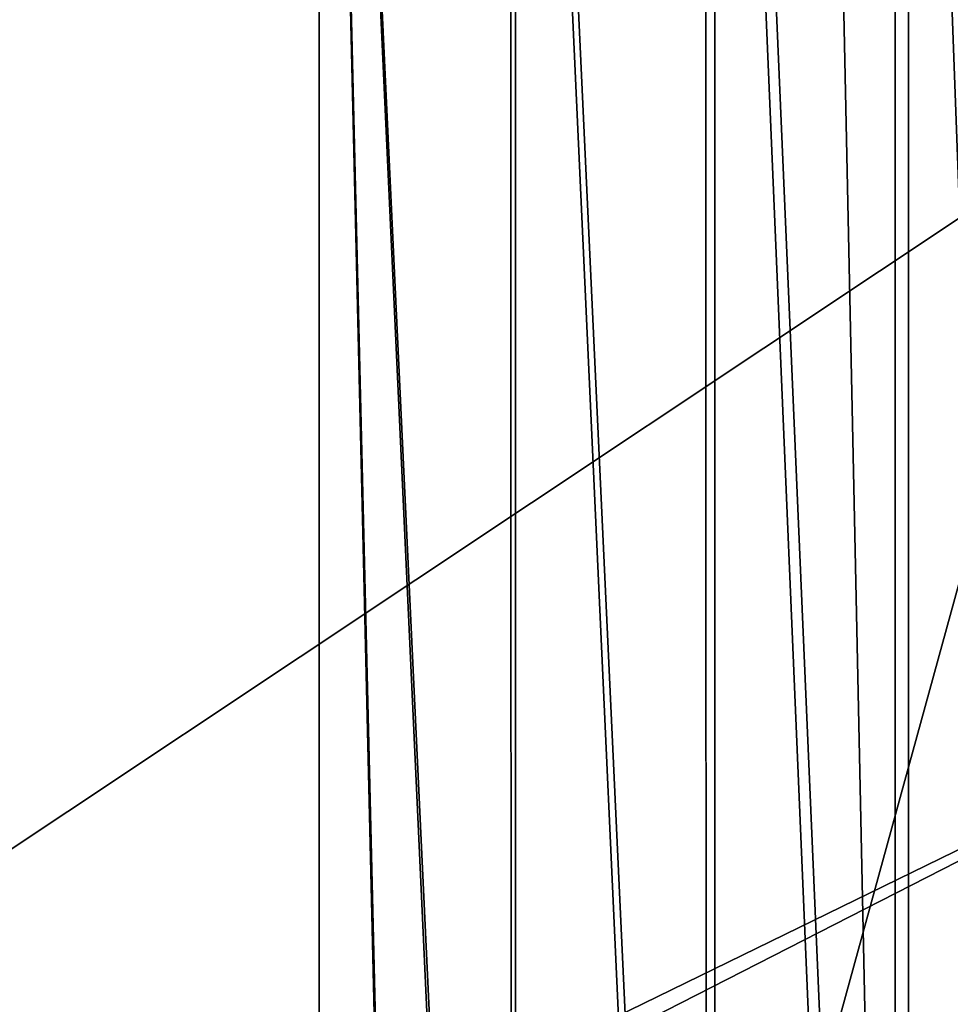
# Model space of a CAD drawing. Header units: metres. Extents: x -1004 to 0, y -808 to 0.
# Tile 89 of 136: x -215 to -117, y -440 to -336. Entities that reach past the tile are written whole.
import ezdxf

# ---------------------------------------------------------------- set-up
doc = ezdxf.new("R2010")
doc.units = ezdxf.units.M

msp = doc.modelspace()

# ---------------------------------------------------------------- linework, layer by layer
at = {"layer": 'None012310'}
for points in [[(-102.282211, -155.084702, 2143.836426), (-121.220215, -172.413788, 2155.387939), (-102.26001, -675.62439, 2143.820068)], [(-104.109055, -156.91658, 2141.570801), (-104.087563, -673.795837, 2141.555176), (-122.619591, -173.854355, 2152.861572)], [(-121.220215, -172.413788, 2155.387939), (-131.322021, -179.260712, 2159.951904), (-121.224243, -658.028931, 2155.389893)], [(-121.220215, -172.413788, 2155.387939), (-121.224243, -658.028931, 2155.389893), (-102.26001, -675.62439, 2143.820068)], [(-122.619591, -173.854355, 2152.861572), (-122.623138, -656.609924, 2152.863525), (-142.558502, -185.952332, 2160.926025)], [(-104.087563, -673.795837, 2141.555176), (-122.623138, -656.609924, 2152.863525), (-122.619591, -173.854355, 2152.861572)], [(-131.322021, -179.260712, 2159.951904), (-141.619873, -184.791321, 2163.638672), (-121.224243, -658.028931, 2155.389893)], [(-141.619873, -184.791321, 2163.638672), (-162.632492, -192.038712, 2168.469727), (-141.592987, -643.635925, 2163.630127)], [(-121.224243, -658.028931, 2155.389893), (-141.619873, -184.791321, 2163.638672), (-141.592987, -643.635925, 2163.630127)], [(-142.558502, -185.952332, 2160.926025), (-142.53511, -642.578247, 2160.918701), (-163.097977, -193.036484, 2165.648438)], [(-122.623138, -656.609924, 2152.863525), (-142.53511, -642.578247, 2160.918701), (-142.558502, -185.952332, 2160.926025)], [(-162.632492, -192.038712, 2168.469727), (-183.245575, -194.333847, 2169.999756), (-162.528671, -634.275146, 2168.454346)], [(-141.592987, -643.635925, 2163.630127), (-162.632492, -192.038712, 2168.469727), (-162.528671, -634.275146, 2168.454346)], [(-163.097977, -193.036484, 2165.648438), (-162.999023, -633.470398, 2165.633545), (-183.245575, -195.279739, 2167.143799)], [(-142.53511, -642.578247, 2160.918701), (-162.999023, -633.470398, 2165.633545), (-163.097977, -193.036484, 2165.648438)], [(-502.018646, -194.333847, 2169.999756), (-820.791748, -631.100647, 2169.999756), (-183.245575, -631.100647, 2169.999756)], [(-183.245575, -194.333847, 2169.999756), (-502.018646, -194.333847, 2169.999756), (-183.245575, -631.100647, 2169.999756)], [(-162.528671, -634.275146, 2168.454346), (-183.245575, -194.333847, 2169.999756), (-172.739975, -631.922241, 2169.604004)], [(-183.245575, -194.333847, 2169.999756), (-183.245575, -631.100647, 2169.999756), (-172.739975, -631.922241, 2169.604004)], [(-183.245575, -630.385498, 2167.143799), (-820.791748, -630.385498, 2167.143799), (-502.018646, -195.279739, 2167.143799)], [(-183.245575, -195.279739, 2167.143799), (-183.245575, -630.385498, 2167.143799), (-502.018646, -195.279739, 2167.143799)], [(-162.999023, -633.470398, 2165.633545), (-172.978821, -631.183716, 2166.75708), (-183.245575, -195.279739, 2167.143799)], [(-183.245575, -195.279739, 2167.143799), (-172.978821, -631.183716, 2166.75708), (-183.245575, -630.385498, 2167.143799)]]:
    msp.add_3dface(points, dxfattribs=at)
at = {"layer": 'None012349'}
for points in [[(-10, -10, 90), (-502.018646, -625.846375, 90), (-994.037292, -10, 90)], [(-494.003571, -626.560364, 90), (-502.018646, -625.846375, 90), (-10, -10, 90)], [(-485.779327, -628.854126, 90), (-494.003571, -626.560364, 90), (-10, -10, 90)], [(-477.800262, -632.855408, 90), (-485.779327, -628.854126, 90), (-10, -10, 90)], [(-10, -10, 90), (-470.61264, -638.481506, 90), (-477.800262, -632.855408, 90)], [(-217.024689, -763.271118, 90), (-470.61264, -638.481506, 90), (-10, -10, 90)], [(-10.00001, -794.032166, 90), (-217.024689, -763.271118, 90), (-10, -10, 90)], [(-405.341431, -78.099579, 118.659828), (-490.16217, -606.131226, 109.443001), (-63.327908, -322.10611, 114.400681)], [(-490.16217, -606.131226, 109.443001), (-62.766594, -397.573273, 113.083397), (-63.327908, -322.10611, 114.400681)], [(-490.16217, -606.131226, 109.443001), (-478.035339, -609.617432, 109.382149), (-62.766594, -397.573273, 113.083397)], [(-478.035339, -609.617432, 109.382149), (-63.959824, -471.626282, 111.790794), (-62.766594, -397.573273, 113.083397)]]:
    msp.add_3dface(points, dxfattribs=at)

doc.saveas('drawing.dxf')
